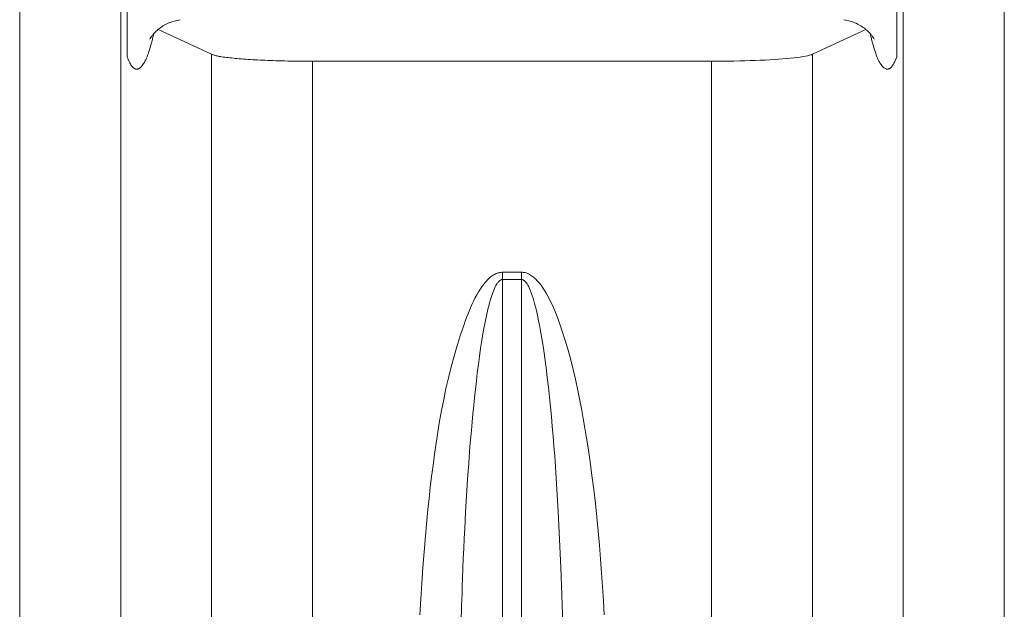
# Model space of a CAD drawing. Extents: x 193 to 943, y 26 to 526.
# Tile 153 of 207: x 385.06 to 387.94, y 96.55 to 98.28. Entities that reach past the tile are written whole.
import ezdxf

# ---------------------------------------------------------------- set-up
doc = ezdxf.new("R2010")
doc.units = 0
doc.layers.get('0').update_dxf_attribs({"lineweight": 25})
doc.layers.add('KG4_HLS_SYA', color=7, linetype='Continuous', lineweight=25)

# ---------------------------------------------------------------- blocks, each defined once
blk = doc.blocks.new('Spline-A069HW2C7N', base_point=(385.4451, 98.2207))
at = {"color": 0, "lineweight": -2}
for p, q in [((385.5113, 98.2719), (385.5069, 98.2705)), ((385.5157, 98.2731), (385.5113, 98.2719)), ((385.5202, 98.2742), (385.5157, 98.2731)), ((385.5247, 98.2753), (385.5202, 98.2742)), ((385.5293, 98.2762), (385.5247, 98.2753)), ((385.5339, 98.2772), (385.5293, 98.2762)), ((385.4616, 98.242), (385.4596, 98.24)), ((385.4637, 98.244), (385.4616, 98.242)), ((385.4659, 98.2461), (385.4637, 98.244)), ((385.4685, 98.2483), (385.4659, 98.2461)), ((385.4712, 98.2505), (385.4685, 98.2483)), ((385.4741, 98.2527), (385.4712, 98.2505)), ((385.477, 98.2548), (385.4741, 98.2527)), ((385.4801, 98.2569), (385.477, 98.2548)), ((385.4834, 98.259), (385.4801, 98.2569)), ((385.487, 98.2612), (385.4834, 98.259)), ((385.4908, 98.2633), (385.487, 98.2612)), ((385.4946, 98.2653), (385.4908, 98.2633)), ((385.4986, 98.2672), (385.4946, 98.2653)), ((385.5027, 98.2689), (385.4986, 98.2672)), ((385.5069, 98.2705), (385.5027, 98.2689)), ((385.4453, 98.221), (385.4451, 98.2207)), ((385.4451, 98.2208), (385.4452, 98.2209)), ((385.4451, 98.2207), (385.4451, 98.2207)), ((385.4451, 98.2207), (385.4451, 98.2208)), ((385.4451, 98.2208), (385.4451, 98.2208)), ((385.4451, 98.2208), (385.4451, 98.2208)), ((385.4451, 98.2208), (385.4451, 98.2208)), ((385.4451, 98.2208), (385.4451, 98.2208)), ((385.4451, 98.2208), (385.4451, 98.2208)), ((385.4451, 98.2208), (385.4451, 98.2208)), ((385.4451, 98.2208), (385.4451, 98.2208)), ((385.4451, 98.2208), (385.4451, 98.2208)), ((385.4451, 98.2208), (385.4451, 98.2208)), ((385.4451, 98.2207), (385.4451, 98.2207)), ((385.4451, 98.2207), (385.4451, 98.2207)), ((385.4451, 98.2207), (385.4451, 98.2207)), ((385.4451, 98.2207), (385.4451, 98.2207)), ((385.4451, 98.2207), (385.4451, 98.2207)), ((385.4451, 98.2207), (385.4451, 98.2207)), ((385.4451, 98.2207), (385.4451, 98.2207)), ((385.4451, 98.2207), (385.4451, 98.2207)), ((385.4451, 98.2207), (385.4451, 98.2207)), ((385.4451, 98.2207), (385.4451, 98.2207)), ((385.4451, 98.2207), (385.4451, 98.2207)), ((385.4451, 98.2207), (385.4451, 98.2207)), ((385.4451, 98.2207), (385.4451, 98.2207)), ((385.4451, 98.2207), (385.4451, 98.2207)), ((385.4451, 98.2207), (385.4451, 98.2207)), ((385.4451, 98.2207), (385.4451, 98.2207)), ((385.4451, 98.2207), (385.4451, 98.2207)), ((385.4452, 98.2209), (385.4452, 98.221)), ((385.4455, 98.2215), (385.4453, 98.221)), ((385.446, 98.2223), (385.4455, 98.2215)), ((385.4465, 98.2232), (385.446, 98.2223)), ((385.4471, 98.2243), (385.4465, 98.2232)), ((385.4479, 98.2255), (385.4471, 98.2243)), ((385.4487, 98.2267), (385.4479, 98.2255)), ((385.4496, 98.2281), (385.4487, 98.2267)), ((385.4507, 98.2295), (385.4496, 98.2281)), ((385.4518, 98.231), (385.4507, 98.2295)), ((385.4531, 98.2326), (385.4518, 98.231)), ((385.4544, 98.2343), (385.4531, 98.2326)), ((385.456, 98.2361), (385.4544, 98.2343)), ((385.4577, 98.238), (385.456, 98.2361)), ((385.4596, 98.24), (385.4577, 98.238))]:
    blk.add_line(p, q, dxfattribs=at)
blk = doc.blocks.new('Spline-A069HW2Q7N', base_point=(387.4736, 98.2203))
at = {"color": 0, "lineweight": -2}
for p, q in [((387.4783, 98.2763), (387.4736, 98.2773)), ((387.483, 98.2752), (387.4783, 98.2763)), ((387.4877, 98.2742), (387.483, 98.2752)), ((387.4923, 98.273), (387.4877, 98.2742)), ((387.4969, 98.2716), (387.4923, 98.273)), ((387.5013, 98.2702), (387.4969, 98.2716)), ((387.5057, 98.2685), (387.5013, 98.2702)), ((387.5099, 98.2667), (387.5057, 98.2685)), ((387.514, 98.2647), (387.5099, 98.2667)), ((387.518, 98.2626), (387.514, 98.2647)), ((387.5218, 98.2604), (387.518, 98.2626)), ((387.5256, 98.2581), (387.5218, 98.2604)), ((387.5288, 98.2559), (387.5256, 98.2581)), ((387.532, 98.2537), (387.5288, 98.2559)), ((387.535, 98.2514), (387.532, 98.2537)), ((387.5379, 98.2491), (387.535, 98.2514)), ((387.5406, 98.2468), (387.5379, 98.2491)), ((387.5432, 98.2446), (387.5406, 98.2468)), ((387.5454, 98.2424), (387.5432, 98.2446)), ((387.5475, 98.2403), (387.5454, 98.2424)), ((387.5495, 98.2383), (387.5475, 98.2403)), ((387.5513, 98.2363), (387.5495, 98.2383)), ((387.5529, 98.2344), (387.5513, 98.2363)), ((387.5544, 98.2326), (387.5529, 98.2344)), ((387.5557, 98.2309), (387.5544, 98.2326)), ((387.5569, 98.2293), (387.5557, 98.2309)), ((387.558, 98.2278), (387.5569, 98.2293)), ((387.5589, 98.2264), (387.558, 98.2278)), ((387.5598, 98.2251), (387.5589, 98.2264)), ((387.5605, 98.224), (387.5598, 98.2251)), ((387.5611, 98.2228), (387.5605, 98.224)), ((387.5617, 98.2218), (387.5611, 98.2228)), ((387.5621, 98.2211), (387.5617, 98.2218)), ((387.5621, 98.221), (387.5621, 98.2211)), ((387.5622, 98.221), (387.5621, 98.221)), ((387.5622, 98.2209), (387.5622, 98.221)), ((387.5622, 98.2208), (387.5622, 98.2209)), ((387.5622, 98.2209), (387.5622, 98.2209)), ((387.5623, 98.2208), (387.5622, 98.2208)), ((387.5623, 98.2207), (387.5623, 98.2208)), ((387.5623, 98.2206), (387.5623, 98.2207)), ((387.5623, 98.2207), (387.5623, 98.2207)), ((387.5623, 98.2207), (387.5623, 98.2207)), ((387.5624, 98.2206), (387.5623, 98.2206)), ((387.5624, 98.2206), (387.5624, 98.2206)), ((387.5624, 98.2206), (387.5624, 98.2205)), ((387.5624, 98.2205), (387.5624, 98.2206)), ((387.5624, 98.2205), (387.5624, 98.2205)), ((387.5624, 98.2205), (387.5625, 98.2204)), ((387.5624, 98.2204), (387.5624, 98.2205)), ((387.5624, 98.2205), (387.5624, 98.2205)), ((387.5624, 98.2205), (387.5624, 98.2205)), ((387.5624, 98.2205), (387.5624, 98.2205)), ((387.5625, 98.2204), (387.5624, 98.2204)), ((387.5624, 98.2204), (387.5624, 98.2204)), ((387.5625, 98.2204), (387.5625, 98.2204)), ((387.5625, 98.2204), (387.5625, 98.2204)), ((387.5625, 98.2204), (387.5625, 98.2203)), ((387.5625, 98.2203), (387.5625, 98.2204)), ((387.5625, 98.2204), (387.5625, 98.2204)), ((387.5625, 98.2203), (387.5625, 98.2203)), ((387.5625, 98.2203), (387.5625, 98.2203)), ((387.5625, 98.2203), (387.5625, 98.2203)), ((387.5625, 98.2203), (387.5625, 98.2203)), ((387.5625, 98.2203), (387.5625, 98.2203)), ((387.5625, 98.2203), (387.5625, 98.2203))]:
    blk.add_line(p, q, dxfattribs=at)
blk = doc.blocks.new('Spline-A069HXLM7N', base_point=(385.3787, 98.169))
at = {"color": 0, "lineweight": -2}
for p, q in [((385.3787, 98.8368), (385.3787, 98.832)), ((385.3787, 98.832), (385.3787, 98.8273)), ((385.3787, 98.8273), (385.3787, 98.8226)), ((385.3787, 98.8226), (385.3787, 98.8179)), ((385.3787, 98.8179), (385.3787, 98.8132)), ((385.3787, 98.8132), (385.3787, 98.8086)), ((385.3787, 98.8086), (385.3787, 98.7996)), ((385.3787, 98.7996), (385.3787, 98.7908)), ((385.3787, 98.7908), (385.3787, 98.7822)), ((385.3787, 98.7822), (385.3787, 98.7735)), ((385.3787, 98.7735), (385.3787, 98.765)), ((385.3787, 98.765), (385.3787, 98.7565)), ((385.3787, 98.7565), (385.3787, 98.7479)), ((385.3787, 98.7479), (385.3787, 98.7394)), ((385.3787, 98.7394), (385.3787, 98.7308)), ((385.3787, 98.7308), (385.3787, 98.7222)), ((385.3787, 98.7222), (385.3787, 98.7136)), ((385.3787, 98.7136), (385.3787, 98.7049)), ((385.3787, 98.7049), (385.3787, 98.6909)), ((385.3787, 98.6909), (385.3787, 98.6768)), ((385.3787, 98.6768), (385.3787, 98.6626)), ((385.3787, 98.6626), (385.3787, 98.6483)), ((385.3787, 98.6483), (385.3787, 98.6339)), ((385.3787, 98.6339), (385.3787, 98.6193)), ((385.3787, 98.6193), (385.3787, 98.6048)), ((385.3787, 98.6048), (385.3787, 98.5901)), ((385.3787, 98.5901), (385.3787, 98.5755)), ((385.3787, 98.5755), (385.3787, 98.5608)), ((385.3787, 98.5608), (385.3787, 98.546)), ((385.3787, 98.546), (385.3787, 98.5313)), ((385.3787, 98.5313), (385.3787, 98.5176)), ((385.3787, 98.5176), (385.3787, 98.504)), ((385.3787, 98.504), (385.3787, 98.4903)), ((385.3787, 98.4903), (385.3787, 98.4768)), ((385.3787, 98.4768), (385.3787, 98.4633)), ((385.3787, 98.4633), (385.3787, 98.4499)), ((385.3787, 98.4499), (385.3787, 98.4366)), ((385.3787, 98.4366), (385.3787, 98.4234)), ((385.3787, 98.4234), (385.3787, 98.4103)), ((385.3787, 98.4103), (385.3787, 98.3974)), ((385.3787, 98.3974), (385.3787, 98.3846)), ((385.3787, 98.3846), (385.3787, 98.372)), ((385.3787, 98.372), (385.3787, 98.3568)), ((385.3787, 98.3568), (385.3787, 98.3418)), ((385.3787, 98.3418), (385.3787, 98.3271)), ((385.3787, 98.3271), (385.3787, 98.3127)), ((385.3787, 98.3127), (385.3787, 98.2986)), ((385.3787, 98.2986), (385.3787, 98.2848)), ((385.3787, 98.2848), (385.3787, 98.271)), ((385.3787, 98.271), (385.3787, 98.2574)), ((385.3787, 98.2574), (385.3787, 98.2439)), ((385.3787, 98.2439), (385.3787, 98.2303)), ((385.3787, 98.2303), (385.3787, 98.2166)), ((385.3787, 98.2166), (385.3787, 98.2025)), ((385.3787, 98.2025), (385.3787, 98.1985)), ((385.3787, 98.1985), (385.3787, 98.1944)), ((385.3787, 98.1944), (385.3787, 98.1903)), ((385.3787, 98.1903), (385.3787, 98.1861)), ((385.3787, 98.1861), (385.3787, 98.1818)), ((385.3787, 98.1818), (385.3787, 98.1774)), ((385.3787, 98.1774), (385.3787, 98.176)), ((385.3787, 98.176), (385.3787, 98.1746)), ((385.3787, 98.1746), (385.3787, 98.1732)), ((385.3787, 98.1732), (385.3787, 98.1718)), ((385.3787, 98.1718), (385.3787, 98.1704)), ((385.3787, 98.1704), (385.3787, 98.169))]:
    blk.add_line(p, q, dxfattribs=at)
blk = doc.blocks.new('Spline-A069HXME7N', base_point=(387.6287, 98.169))
at = {"color": 0, "lineweight": -2}
for p, q in [((387.6287, 98.8353), (387.6287, 98.8368)), ((387.6287, 98.8339), (387.6287, 98.8353)), ((387.6287, 98.8325), (387.6287, 98.8339)), ((387.6287, 98.831), (387.6287, 98.8325)), ((387.6287, 98.8296), (387.6287, 98.831)), ((387.6287, 98.8281), (387.6287, 98.8296)), ((387.6287, 98.8234), (387.6287, 98.8281)), ((387.6287, 98.8188), (387.6287, 98.8234)), ((387.6287, 98.8141), (387.6287, 98.8188)), ((387.6287, 98.8095), (387.6287, 98.8141)), ((387.6287, 98.8049), (387.6287, 98.8095)), ((387.6287, 98.8004), (387.6287, 98.8049)), ((387.6287, 98.7841), (387.6287, 98.8004)), ((387.6287, 98.7681), (387.6287, 98.7841)), ((387.6287, 98.7522), (387.6287, 98.7681)), ((387.6287, 98.7363), (387.6287, 98.7522)), ((387.6287, 98.7204), (387.6287, 98.7363)), ((387.6287, 98.7044), (387.6287, 98.7204)), ((387.6287, 98.6886), (387.6287, 98.7044)), ((387.6287, 98.6725), (387.6287, 98.6886)), ((387.6287, 98.6562), (387.6287, 98.6725)), ((387.6287, 98.6399), (387.6287, 98.6562)), ((387.6287, 98.6234), (387.6287, 98.6399)), ((387.6287, 98.6068), (387.6287, 98.6234)), ((387.6287, 98.5929), (387.6287, 98.6068)), ((387.6287, 98.5789), (387.6287, 98.5929)), ((387.6287, 98.565), (387.6287, 98.5789)), ((387.6287, 98.551), (387.6287, 98.565)), ((387.6287, 98.537), (387.6287, 98.551)), ((387.6287, 98.523), (387.6287, 98.537)), ((387.6287, 98.5096), (387.6287, 98.523)), ((387.6287, 98.4962), (387.6287, 98.5096)), ((387.6287, 98.4829), (387.6287, 98.4962)), ((387.6287, 98.4696), (387.6287, 98.4829)), ((387.6287, 98.4565), (387.6287, 98.4696)), ((387.6287, 98.4434), (387.6287, 98.4565)), ((387.6287, 98.4289), (387.6287, 98.4434)), ((387.6287, 98.4146), (387.6287, 98.4289)), ((387.6287, 98.4004), (387.6287, 98.4146)), ((387.6287, 98.3864), (387.6287, 98.4004)), ((387.6287, 98.3726), (387.6287, 98.3864)), ((387.6287, 98.3591), (387.6287, 98.3726)), ((387.6287, 98.3461), (387.6287, 98.3591)), ((387.6287, 98.3334), (387.6287, 98.3461)), ((387.6287, 98.3209), (387.6287, 98.3334)), ((387.6287, 98.3085), (387.6287, 98.3209)), ((387.6287, 98.2964), (387.6287, 98.3085)), ((387.6287, 98.2844), (387.6287, 98.2964)), ((387.6287, 98.2768), (387.6287, 98.2844)), ((387.6287, 98.2693), (387.6287, 98.2768)), ((387.6287, 98.2619), (387.6287, 98.2693)), ((387.6287, 98.2546), (387.6287, 98.2619)), ((387.6287, 98.2473), (387.6287, 98.2546)), ((387.6287, 98.24), (387.6287, 98.2473)), ((387.6287, 98.2328), (387.6287, 98.24)), ((387.6287, 98.2256), (387.6287, 98.2328)), ((387.6287, 98.2183), (387.6287, 98.2256)), ((387.6287, 98.2109), (387.6287, 98.2183)), ((387.6287, 98.2032), (387.6287, 98.2109)), ((387.6287, 98.1953), (387.6287, 98.2032)), ((387.6287, 98.191), (387.6287, 98.1953)), ((387.6287, 98.1867), (387.6287, 98.191)), ((387.6287, 98.1824), (387.6287, 98.1867)), ((387.6287, 98.1779), (387.6287, 98.1824)), ((387.6287, 98.1735), (387.6287, 98.1779)), ((387.6287, 98.169), (387.6287, 98.1735))]:
    blk.add_line(p, q, dxfattribs=at)
blk = doc.blocks.new('Spline-A069HXMS7N', base_point=(385.6252, 98.1559))
at = {"color": 0, "lineweight": -2}
for p, q in [((385.6252, 98.1762), (385.6271, 98.1756)), ((385.6271, 98.1756), (385.629, 98.1749)), ((385.629, 98.1749), (385.6311, 98.1742)), ((385.6311, 98.1742), (385.6333, 98.1735)), ((385.6333, 98.1735), (385.6357, 98.1728)), ((385.6357, 98.1728), (385.6384, 98.1722)), ((385.6384, 98.1722), (385.6413, 98.1715)), ((385.6413, 98.1715), (385.6445, 98.1709)), ((385.6445, 98.1709), (385.648, 98.1702)), ((385.648, 98.1702), (385.6517, 98.1696)), ((385.6517, 98.1696), (385.6557, 98.169)), ((385.6557, 98.169), (385.6598, 98.1683)), ((385.6598, 98.1683), (385.6642, 98.1677)), ((385.6642, 98.1677), (385.6688, 98.1671)), ((385.6688, 98.1671), (385.6736, 98.1665)), ((385.6736, 98.1665), (385.6786, 98.166)), ((385.6786, 98.166), (385.6838, 98.1654)), ((385.6838, 98.1654), (385.6892, 98.1649)), ((385.6892, 98.1649), (385.6948, 98.1643)), ((385.6948, 98.1643), (385.7005, 98.1638)), ((385.7005, 98.1638), (385.7065, 98.1633)), ((385.7065, 98.1633), (385.7127, 98.1628)), ((385.7127, 98.1628), (385.719, 98.1623)), ((385.719, 98.1623), (385.7255, 98.1618)), ((385.7255, 98.1618), (385.7321, 98.1614)), ((385.7321, 98.1614), (385.7388, 98.1609)), ((385.7388, 98.1609), (385.7457, 98.1605)), ((385.7457, 98.1605), (385.7527, 98.1601)), ((385.7527, 98.1601), (385.7599, 98.1597)), ((385.7599, 98.1597), (385.7672, 98.1594)), ((385.7672, 98.1594), (385.7746, 98.159)), ((385.7746, 98.159), (385.7821, 98.1587)), ((385.7821, 98.1587), (385.7898, 98.1584)), ((385.7898, 98.1584), (385.7976, 98.1581)), ((385.7976, 98.1581), (385.8055, 98.1578)), ((385.8055, 98.1578), (385.8135, 98.1575)), ((385.8135, 98.1575), (385.822, 98.1573)), ((385.822, 98.1573), (385.8307, 98.157)), ((385.8307, 98.157), (385.8394, 98.1568)), ((385.8394, 98.1568), (385.8482, 98.1566)), ((385.8482, 98.1566), (385.8571, 98.1564)), ((385.8571, 98.1564), (385.8661, 98.1563)), ((385.8661, 98.1563), (385.8751, 98.1562)), ((385.8751, 98.1562), (385.8841, 98.1561)), ((385.8841, 98.1561), (385.8932, 98.156)), ((385.8932, 98.156), (385.9023, 98.156)), ((385.9023, 98.156), (385.9115, 98.1559)), ((385.9115, 98.1559), (385.9206, 98.1559))]:
    blk.add_line(p, q, dxfattribs=at)
blk = doc.blocks.new('Spline-A069HXMU7N', base_point=(387.0868, 98.1559))
at = {"color": 0, "lineweight": -2}
for p, q in [((387.0868, 98.1559), (387.1033, 98.156)), ((387.1033, 98.156), (387.1198, 98.1562)), ((387.1198, 98.1562), (387.1362, 98.1564)), ((387.1362, 98.1564), (387.1524, 98.1566)), ((387.1524, 98.1566), (387.1684, 98.1569)), ((387.1684, 98.1569), (387.1841, 98.1572)), ((387.1841, 98.1572), (387.1995, 98.1577)), ((387.1995, 98.1577), (387.2146, 98.1582)), ((387.2146, 98.1582), (387.2292, 98.1588)), ((387.2292, 98.1588), (387.2435, 98.1595)), ((387.2435, 98.1595), (387.2572, 98.1602)), ((387.2572, 98.1602), (387.2704, 98.161)), ((387.2704, 98.161), (387.2832, 98.1619)), ((387.2832, 98.1619), (387.2953, 98.1628)), ((387.2953, 98.1628), (387.3068, 98.1638)), ((387.3068, 98.1638), (387.3177, 98.1648)), ((387.3177, 98.1648), (387.3278, 98.1659)), ((387.3278, 98.1659), (387.3373, 98.167)), ((387.3373, 98.167), (387.3462, 98.1681)), ((387.3462, 98.1681), (387.3543, 98.1693)), ((387.3543, 98.1693), (387.3615, 98.1706)), ((387.3615, 98.1706), (387.3678, 98.1719)), ((387.3678, 98.1719), (387.3732, 98.1732)), ((387.3732, 98.1732), (387.3777, 98.1745)), ((387.3777, 98.1745), (387.3785, 98.1748)), ((387.3785, 98.1748), (387.3793, 98.1751)), ((387.3793, 98.1751), (387.3801, 98.1754)), ((387.3801, 98.1754), (387.3808, 98.1757)), ((387.3808, 98.1757), (387.3815, 98.176)), ((387.3815, 98.176), (387.3823, 98.1762))]:
    blk.add_line(p, q, dxfattribs=at)
blk = doc.blocks.new('Spline-A069I0SA7N', base_point=(385.3787, 98.1328))
at = {"color": 0, "lineweight": -2}
for p, q in [((385.4498, 98.2091), (385.4516, 98.2162)), ((385.4516, 98.2162), (385.4523, 98.2193)), ((385.4523, 98.2193), (385.4531, 98.2226)), ((385.4531, 98.2226), (385.4538, 98.2258)), ((385.4538, 98.2258), (385.4545, 98.2291)), ((385.4545, 98.2291), (385.4552, 98.2325)), ((385.4552, 98.2325), (385.4559, 98.2358)), ((385.4406, 98.1791), (385.4425, 98.1845)), ((385.4425, 98.1845), (385.4443, 98.1902)), ((385.4443, 98.1902), (385.4462, 98.1962)), ((385.4462, 98.1962), (385.448, 98.2025)), ((385.448, 98.2025), (385.4498, 98.2091)), ((385.3787, 98.169), (385.3794, 98.1673)), ((385.3794, 98.1673), (385.38, 98.1656)), ((385.38, 98.1656), (385.3807, 98.1638)), ((385.3807, 98.1638), (385.3813, 98.1622)), ((385.3813, 98.1622), (385.382, 98.1605)), ((385.382, 98.1605), (385.3827, 98.1589)), ((385.3827, 98.1589), (385.3844, 98.155)), ((385.4289, 98.1524), (385.4308, 98.1561)), ((385.4308, 98.1561), (385.4328, 98.1602)), ((385.4328, 98.1602), (385.4348, 98.1645)), ((385.4348, 98.1645), (385.4367, 98.1691)), ((385.4367, 98.1691), (385.4386, 98.174)), ((385.4386, 98.174), (385.4406, 98.1791)), ((385.3844, 98.155), (385.3862, 98.1514)), ((385.3862, 98.1514), (385.388, 98.1482)), ((385.388, 98.1482), (385.3898, 98.1453)), ((385.3898, 98.1453), (385.3916, 98.1427)), ((385.3916, 98.1427), (385.3935, 98.1404)), ((385.3935, 98.1404), (385.3954, 98.1384)), ((385.3954, 98.1384), (385.3973, 98.1367)), ((385.3973, 98.1367), (385.3992, 98.1353)), ((385.3992, 98.1353), (385.4011, 98.1342)), ((385.4011, 98.1342), (385.402, 98.1338)), ((385.402, 98.1338), (385.403, 98.1334)), ((385.403, 98.1334), (385.404, 98.1332)), ((385.404, 98.1332), (385.4049, 98.133)), ((385.4049, 98.133), (385.4059, 98.1329)), ((385.4059, 98.1329), (385.4069, 98.1328)), ((385.4069, 98.1328), (385.4079, 98.1329)), ((385.4079, 98.1329), (385.4089, 98.133)), ((385.4089, 98.133), (385.4099, 98.1332)), ((385.4099, 98.1332), (385.4109, 98.1335)), ((385.4109, 98.1335), (385.4119, 98.1339)), ((385.4119, 98.1339), (385.4129, 98.1344)), ((385.4129, 98.1344), (385.4139, 98.1349)), ((385.4139, 98.1349), (385.4149, 98.1355)), ((385.4149, 98.1355), (385.4169, 98.137)), ((385.4169, 98.137), (385.4189, 98.1388)), ((385.4189, 98.1388), (385.4209, 98.1409)), ((385.4209, 98.1409), (385.4229, 98.1433)), ((385.4229, 98.1433), (385.4249, 98.146)), ((385.4249, 98.146), (385.4269, 98.1491)), ((385.4269, 98.1491), (385.4289, 98.1524))]:
    blk.add_line(p, q, dxfattribs=at)
blk = doc.blocks.new('Spline-A069I0TG7N', base_point=(387.5515, 98.1329))
at = {"color": 0, "lineweight": -2}
for p, q in [((387.5515, 98.2356), (387.5522, 98.2323)), ((387.5522, 98.2323), (387.5529, 98.229)), ((387.5529, 98.229), (387.5537, 98.2257)), ((387.5537, 98.2257), (387.5544, 98.2225)), ((387.5544, 98.2225), (387.5551, 98.2193)), ((387.5551, 98.2193), (387.5558, 98.2162)), ((387.5558, 98.2162), (387.5576, 98.2091)), ((387.5576, 98.2091), (387.5594, 98.2025)), ((387.5594, 98.2025), (387.5612, 98.1962)), ((387.5612, 98.1962), (387.5631, 98.1902)), ((387.5631, 98.1902), (387.565, 98.1845)), ((387.565, 98.1845), (387.5669, 98.1791)), ((387.5669, 98.1791), (387.5688, 98.174)), ((387.5688, 98.174), (387.5707, 98.1691)), ((387.5707, 98.1691), (387.5727, 98.1645)), ((387.5727, 98.1645), (387.5746, 98.1602)), ((387.5746, 98.1602), (387.5766, 98.1561)), ((387.5766, 98.1561), (387.5786, 98.1524)), ((387.6225, 98.1549), (387.6246, 98.1594)), ((387.6246, 98.1594), (387.6266, 98.1642)), ((387.6266, 98.1642), (387.6287, 98.169)), ((387.5786, 98.1524), (387.5805, 98.1491)), ((387.5805, 98.1491), (387.5825, 98.146)), ((387.5825, 98.146), (387.5845, 98.1433)), ((387.5845, 98.1433), (387.5865, 98.1409)), ((387.5865, 98.1409), (387.5885, 98.1388)), ((387.5885, 98.1388), (387.5905, 98.137)), ((387.5905, 98.137), (387.5925, 98.1356)), ((387.5925, 98.1356), (387.5945, 98.1344)), ((387.5945, 98.1344), (387.5965, 98.1336)), ((387.5965, 98.1336), (387.5975, 98.1333)), ((387.5975, 98.1333), (387.5985, 98.1331)), ((387.5985, 98.1331), (387.5995, 98.1329)), ((387.5995, 98.1329), (387.6005, 98.1329)), ((387.6005, 98.1329), (387.6015, 98.1329)), ((387.6015, 98.1329), (387.6025, 98.133)), ((387.6025, 98.133), (387.6036, 98.1332)), ((387.6036, 98.1332), (387.6048, 98.1335)), ((387.6048, 98.1335), (387.606, 98.1339)), ((387.606, 98.1339), (387.6071, 98.1345)), ((387.6071, 98.1345), (387.6083, 98.1351)), ((387.6083, 98.1351), (387.6094, 98.1359)), ((387.6094, 98.1359), (387.6105, 98.1368)), ((387.6105, 98.1368), (387.6117, 98.1378)), ((387.6117, 98.1378), (387.6128, 98.139)), ((387.6128, 98.139), (387.6139, 98.1402)), ((387.6139, 98.1402), (387.6161, 98.1432)), ((387.6161, 98.1432), (387.6183, 98.1467)), ((387.6183, 98.1467), (387.6204, 98.1506)), ((387.6204, 98.1506), (387.6225, 98.1549))]:
    blk.add_line(p, q, dxfattribs=at)
blk = doc.blocks.new('Spline-A069I0WO7N', base_point=(386.2338, 96.5388))
at = {"color": 0, "lineweight": -2}
for p, q in [((386.4379, 97.5226), (386.4334, 97.5183)), ((386.4428, 97.5266), (386.4379, 97.5226)), ((386.4455, 97.5287), (386.4428, 97.5266)), ((386.4484, 97.5307), (386.4455, 97.5287)), ((386.4513, 97.5325), (386.4484, 97.5307)), ((386.4544, 97.5342), (386.4513, 97.5325)), ((386.4575, 97.5356), (386.4544, 97.5342)), ((386.4607, 97.5368), (386.4575, 97.5356)), ((386.4632, 97.5375), (386.4607, 97.5368)), ((386.4658, 97.5381), (386.4632, 97.5375)), ((386.4684, 97.5385), (386.4658, 97.5381)), ((386.471, 97.5389), (386.4684, 97.5385)), ((386.4737, 97.5393), (386.471, 97.5389)), ((386.4763, 97.5396), (386.4737, 97.5393)), ((386.4173, 97.4992), (386.4114, 97.4907)), ((386.4211, 97.5042), (386.4173, 97.4992)), ((386.425, 97.5091), (386.4211, 97.5042)), ((386.4291, 97.5138), (386.425, 97.5091)), ((386.4334, 97.5183), (386.4291, 97.5138)), ((386.4005, 97.473), (386.3955, 97.4639)), ((386.4058, 97.4819), (386.4005, 97.473)), ((386.4114, 97.4907), (386.4058, 97.4819)), ((386.3864, 97.4452), (386.3822, 97.4357)), ((386.3909, 97.4546), (386.3864, 97.4452)), ((386.3955, 97.4639), (386.3909, 97.4546)), ((386.3743, 97.4164), (386.3705, 97.4067)), ((386.3781, 97.4261), (386.3743, 97.4164)), ((386.3822, 97.4357), (386.3781, 97.4261)), ((386.3634, 97.3871), (386.353, 97.3563)), ((386.3669, 97.3969), (386.3634, 97.3871)), ((386.3705, 97.4067), (386.3669, 97.3969)), ((386.353, 97.3563), (386.3432, 97.3254)), ((386.3432, 97.3254), (386.3342, 97.2942)), ((386.3342, 97.2942), (386.3258, 97.2628)), ((386.3258, 97.2628), (386.3179, 97.2313)), ((386.3179, 97.2313), (386.3107, 97.1997)), ((386.3107, 97.1997), (386.304, 97.1678)), ((386.304, 97.1678), (386.2978, 97.1358)), ((386.2978, 97.1358), (386.2921, 97.1038)), ((386.2921, 97.1038), (386.2868, 97.0717)), ((386.2868, 97.0717), (386.2818, 97.0396)), ((386.2818, 97.0396), (386.2772, 97.0074)), ((386.2772, 97.0074), (386.2728, 96.9752)), ((386.2728, 96.9752), (386.2687, 96.9429)), ((386.2687, 96.9429), (386.2648, 96.9107)), ((386.2648, 96.9107), (386.2612, 96.8784)), ((386.2612, 96.8784), (386.2578, 96.8461)), ((386.2578, 96.8461), (386.2547, 96.8138)), ((386.2547, 96.8138), (386.2505, 96.768)), ((386.2505, 96.768), (386.2467, 96.7222)), ((386.2467, 96.7222), (386.2432, 96.6763)), ((386.2432, 96.6763), (386.24, 96.6305)), ((386.24, 96.6305), (386.2368, 96.5846)), ((386.2368, 96.5846), (386.2338, 96.5388))]:
    blk.add_line(p, q, dxfattribs=at)
blk = doc.blocks.new('Spline-A069I0WQ7N', base_point=(386.5311, 96.5388))
at = {"color": 0, "lineweight": -2}
for p, q in [((386.533, 97.5394), (386.5311, 97.5396)), ((386.5348, 97.5393), (386.533, 97.5394)), ((386.5367, 97.5391), (386.5348, 97.5393)), ((386.5385, 97.5388), (386.5367, 97.5391)), ((386.5403, 97.5385), (386.5385, 97.5388)), ((386.5421, 97.5382), (386.5403, 97.5385)), ((386.5455, 97.5373), (386.5421, 97.5382)), ((386.5488, 97.5361), (386.5455, 97.5373)), ((386.552, 97.5347), (386.5488, 97.5361)), ((386.5551, 97.533), (386.552, 97.5347)), ((386.5581, 97.5312), (386.5551, 97.533)), ((386.561, 97.5293), (386.5581, 97.5312)), ((386.5638, 97.5272), (386.561, 97.5293)), ((386.5665, 97.5251), (386.5638, 97.5272)), ((386.5692, 97.5229), (386.5665, 97.5251)), ((386.5717, 97.5206), (386.5692, 97.5229)), ((386.5742, 97.5182), (386.5717, 97.5206)), ((386.5766, 97.5157), (386.5742, 97.5182)), ((386.5827, 97.5088), (386.5766, 97.5157)), ((386.5885, 97.5015), (386.5827, 97.5088)), ((386.5939, 97.4939), (386.5885, 97.5015)), ((386.599, 97.4861), (386.5939, 97.4939)), ((386.6038, 97.4781), (386.599, 97.4861)), ((386.6083, 97.4699), (386.6038, 97.4781)), ((386.6168, 97.4534), (386.6083, 97.4699)), ((386.6246, 97.4366), (386.6168, 97.4534)), ((386.6318, 97.4195), (386.6246, 97.4366)), ((386.6385, 97.4023), (386.6318, 97.4195)), ((386.6448, 97.3849), (386.6385, 97.4023)), ((386.6507, 97.3675), (386.6448, 97.3849)), ((386.6595, 97.3396), (386.6507, 97.3675)), ((386.6678, 97.3116), (386.6595, 97.3396)), ((386.6754, 97.2835), (386.6678, 97.3116)), ((386.6826, 97.2552), (386.6754, 97.2835)), ((386.6893, 97.2268), (386.6826, 97.2552)), ((386.6955, 97.1983), (386.6893, 97.2268)), ((386.7014, 97.1697), (386.6955, 97.1983)), ((386.7069, 97.1411), (386.7014, 97.1697)), ((386.712, 97.1124), (386.7069, 97.1411)), ((386.7169, 97.0836), (386.712, 97.1124)), ((386.7216, 97.0548), (386.7169, 97.0836)), ((386.726, 97.026), (386.7216, 97.0548)), ((386.732, 96.9856), (386.726, 97.026)), ((386.7375, 96.9451), (386.732, 96.9856)), ((386.7427, 96.9046), (386.7375, 96.9451)), ((386.7475, 96.864), (386.7427, 96.9046)), ((386.752, 96.8234), (386.7475, 96.864)), ((386.756, 96.7828), (386.752, 96.8234)), ((386.7596, 96.7422), (386.756, 96.7828)), ((386.7628, 96.7015), (386.7596, 96.7422)), ((386.7658, 96.6609), (386.7628, 96.7015)), ((386.7685, 96.6202), (386.7658, 96.6609)), ((386.7711, 96.5795), (386.7685, 96.6202)), ((386.7736, 96.5388), (386.7711, 96.5795))]:
    blk.add_line(p, q, dxfattribs=at)
blk = doc.blocks.new('Spline-A069I0X47N', base_point=(386.355, 96.5139))
at = {"color": 0, "lineweight": -2}
for p, q in [((386.4524, 97.4918), (386.4545, 97.4964)), ((386.4545, 97.4964), (386.4569, 97.5008)), ((386.4569, 97.5008), (386.4595, 97.5052)), ((386.4595, 97.5052), (386.4608, 97.5071)), ((386.4608, 97.5071), (386.4621, 97.5089)), ((386.4621, 97.5089), (386.4636, 97.5107)), ((386.4636, 97.5107), (386.4651, 97.5124)), ((386.4651, 97.5124), (386.4667, 97.5139)), ((386.4667, 97.5139), (386.4685, 97.5154)), ((386.4685, 97.5154), (386.469, 97.5157)), ((386.469, 97.5157), (386.4696, 97.5161)), ((386.4696, 97.5161), (386.4701, 97.5164)), ((386.4701, 97.5164), (386.4707, 97.5167)), ((386.4707, 97.5167), (386.4713, 97.517)), ((386.4713, 97.517), (386.4719, 97.5173)), ((386.4719, 97.5173), (386.4726, 97.5175)), ((386.4726, 97.5175), (386.4733, 97.5177)), ((386.4733, 97.5177), (386.4741, 97.5178)), ((386.4741, 97.5178), (386.4748, 97.518)), ((386.4748, 97.518), (386.4756, 97.5181)), ((386.4756, 97.5181), (386.4763, 97.5182)), ((386.4408, 97.4593), (386.4437, 97.4685)), ((386.4437, 97.4685), (386.4468, 97.4777)), ((386.4468, 97.4777), (386.4485, 97.4824)), ((386.4485, 97.4824), (386.4504, 97.4872)), ((386.4504, 97.4872), (386.4524, 97.4918)), ((386.4333, 97.4312), (386.4357, 97.4406)), ((386.4357, 97.4406), (386.4382, 97.45)), ((386.4382, 97.45), (386.4408, 97.4593)), ((386.4271, 97.403), (386.4291, 97.4124)), ((386.4291, 97.4124), (386.4311, 97.4218)), ((386.4311, 97.4218), (386.4333, 97.4312)), ((386.4216, 97.3746), (386.4233, 97.3841)), ((386.4233, 97.3841), (386.4252, 97.3936)), ((386.4252, 97.3936), (386.4271, 97.403)), ((386.4158, 97.3414), (386.4199, 97.3652)), ((386.4199, 97.3652), (386.4216, 97.3746)), ((386.4121, 97.3175), (386.4158, 97.3414)), ((386.4054, 97.2697), (386.4086, 97.2936)), ((386.4086, 97.2936), (386.4121, 97.3175)), ((386.4023, 97.2457), (386.4054, 97.2697)), ((386.3995, 97.2217), (386.4023, 97.2457)), ((386.3967, 97.1978), (386.3995, 97.2217)), ((386.3942, 97.1738), (386.3967, 97.1978)), ((386.3893, 97.1258), (386.3917, 97.1498)), ((386.3917, 97.1498), (386.3942, 97.1738)), ((386.3871, 97.1018), (386.3893, 97.1258)), ((386.3849, 97.0778), (386.3871, 97.1018)), ((386.3809, 97.0299), (386.3849, 97.0778)), ((386.3773, 96.9819), (386.3809, 97.0299)), ((386.3739, 96.9339), (386.3773, 96.9819)), ((386.3708, 96.8859), (386.3739, 96.9339)), ((386.368, 96.8379), (386.3708, 96.8859)), ((386.3655, 96.7898), (386.368, 96.8379)), ((386.3641, 96.7612), (386.3655, 96.7898)), ((386.3627, 96.7325), (386.3641, 96.7612)), ((386.3614, 96.7039), (386.3627, 96.7325)), ((386.3603, 96.6752), (386.3614, 96.7039)), ((386.3592, 96.6466), (386.3603, 96.6752)), ((386.3582, 96.6179), (386.3592, 96.6466)), ((386.3576, 96.6006), (386.3582, 96.6179)), ((386.3565, 96.5659), (386.357, 96.5832)), ((386.357, 96.5832), (386.3576, 96.6006)), ((386.3555, 96.5312), (386.356, 96.5486)), ((386.356, 96.5486), (386.3565, 96.5659)), ((386.355, 96.5139), (386.3555, 96.5312))]:
    blk.add_line(p, q, dxfattribs=at)
blk = doc.blocks.new('Spline-A069I0XE7N', base_point=(386.5311, 96.5139))
at = {"color": 0, "lineweight": -2}
for p, q in [((386.5311, 97.5182), (386.5314, 97.5182)), ((386.5314, 97.5182), (386.5317, 97.5181)), ((386.5317, 97.5181), (386.5319, 97.5181)), ((386.5319, 97.5181), (386.5322, 97.5181)), ((386.5322, 97.5181), (386.5325, 97.5181)), ((386.5325, 97.5181), (386.5327, 97.518)), ((386.5327, 97.518), (386.5334, 97.5179)), ((386.5334, 97.5179), (386.5341, 97.5178)), ((386.5341, 97.5178), (386.5347, 97.5176)), ((386.5347, 97.5176), (386.5354, 97.5173)), ((386.5354, 97.5173), (386.536, 97.5171)), ((386.536, 97.5171), (386.5366, 97.5168)), ((386.5366, 97.5168), (386.5375, 97.5163)), ((386.5375, 97.5163), (386.5384, 97.5157)), ((386.5384, 97.5157), (386.5392, 97.5151)), ((386.5392, 97.5151), (386.54, 97.5145)), ((386.54, 97.5145), (386.5408, 97.5139)), ((386.5408, 97.5139), (386.5415, 97.5132)), ((386.5415, 97.5132), (386.5424, 97.5123)), ((386.5424, 97.5123), (386.5432, 97.5115)), ((386.5432, 97.5115), (386.5439, 97.5106)), ((386.5439, 97.5106), (386.5447, 97.5097)), ((386.5447, 97.5097), (386.5454, 97.5088)), ((386.5454, 97.5088), (386.5461, 97.5078)), ((386.5461, 97.5078), (386.5476, 97.5057)), ((386.5476, 97.5057), (386.5489, 97.5035)), ((386.5489, 97.5035), (386.5503, 97.5012)), ((386.5503, 97.5012), (386.5515, 97.4989)), ((386.5515, 97.4989), (386.5527, 97.4966)), ((386.5527, 97.4966), (386.5538, 97.4943)), ((386.5538, 97.4943), (386.5571, 97.4868)), ((386.5571, 97.4868), (386.5601, 97.4793)), ((386.5601, 97.4793), (386.5628, 97.4716)), ((386.5628, 97.4716), (386.5653, 97.4639)), ((386.5653, 97.4639), (386.5676, 97.4561)), ((386.5676, 97.4561), (386.5697, 97.4482)), ((386.5697, 97.4482), (386.574, 97.4313)), ((386.574, 97.4313), (386.578, 97.4142)), ((386.578, 97.4142), (386.5816, 97.3971)), ((386.5816, 97.3971), (386.5849, 97.3799)), ((386.5849, 97.3799), (386.588, 97.3627)), ((386.588, 97.3627), (386.5909, 97.3454)), ((386.5909, 97.3454), (386.5954, 97.3171)), ((386.5954, 97.3171), (386.5995, 97.2887)), ((386.5995, 97.2887), (386.6033, 97.2602)), ((386.6033, 97.2602), (386.6068, 97.2317)), ((386.6068, 97.2317), (386.6101, 97.2032)), ((386.6101, 97.2032), (386.6132, 97.1747)), ((386.6132, 97.1747), (386.6161, 97.1461)), ((386.6161, 97.1461), (386.6189, 97.1174)), ((386.6189, 97.1174), (386.6215, 97.0888)), ((386.6215, 97.0888), (386.624, 97.0601)), ((386.624, 97.0601), (386.6264, 97.0315)), ((386.6264, 97.0315), (386.6286, 97.0028)), ((386.6286, 97.0028), (386.6342, 96.9214)), ((386.6342, 96.9214), (386.6389, 96.84)), ((386.6389, 96.84), (386.6429, 96.7585)), ((386.6429, 96.7585), (386.6463, 96.6769)), ((386.6463, 96.6769), (386.6494, 96.5954)), ((386.6494, 96.5954), (386.6524, 96.5139))]:
    blk.add_line(p, q, dxfattribs=at)

msp = doc.modelspace()

# ---------------------------------------------------------------- linework, layer by layer
at = {"layer": 'KG4_HLS_SYA', "color": 8, "linetype": 'Continuous', "lineweight": 9, "ltscale": 0.13, "true_color": 0x808080}
for p, q in [((385.0645, 116.0269), (385.0645, 89.9376)), ((387.9429, 89.9376), (387.9429, 116.0269)), ((385.3599, 90.0277), (385.3599, 115.9456)), ((387.6475, 115.9456), (387.6475, 90.0277)), ((385.4694, 98.2487), (385.6252, 98.1762)), ((387.3823, 98.1762), (387.5379, 98.2486)), ((385.6252, 98.1762), (385.6252, 94.0448)), ((387.0868, 98.1559), (385.9206, 98.1559)), ((385.9206, 94.1111), (385.9206, 98.1559)), ((387.0868, 98.1559), (387.0868, 94.1111)), ((387.3823, 94.0448), (387.3823, 98.1762)), ((386.5311, 97.5396), (386.4763, 97.5396)), ((386.4763, 97.5396), (386.4763, 97.5182)), ((386.5311, 97.5182), (386.5311, 97.5396)), ((386.4763, 97.5182), (386.5311, 97.5182)), ((386.4763, 94.6275), (386.4763, 97.5182)), ((386.5311, 97.5182), (386.5311, 94.6275))]:
    msp.add_line(p, q, dxfattribs=at)

# ---------------------------------------------------------------- block references
for name, p in [('Spline-A069HXLM7N', (385.3787, 98.169)), ('Spline-A069HXME7N', (387.6287, 98.169)), ('Spline-A069HW2C7N', (385.4451, 98.2207)), ('Spline-A069HW2Q7N', (387.4736, 98.2203)), ('Spline-A069I0SA7N', (385.3787, 98.1328)), ('Spline-A069I0TG7N', (387.5515, 98.1329)), ('Spline-A069HXMS7N', (385.6252, 98.1559)), ('Spline-A069HXMU7N', (387.0868, 98.1559)), ('Spline-A069I0WO7N', (386.2338, 96.5388)), ('Spline-A069I0WQ7N', (386.5311, 96.5388)), ('Spline-A069I0X47N', (386.355, 96.5139)), ('Spline-A069I0XE7N', (386.5311, 96.5139))]:
    msp.add_blockref(name, p, dxfattribs=at)

doc.saveas('drawing.dxf')
